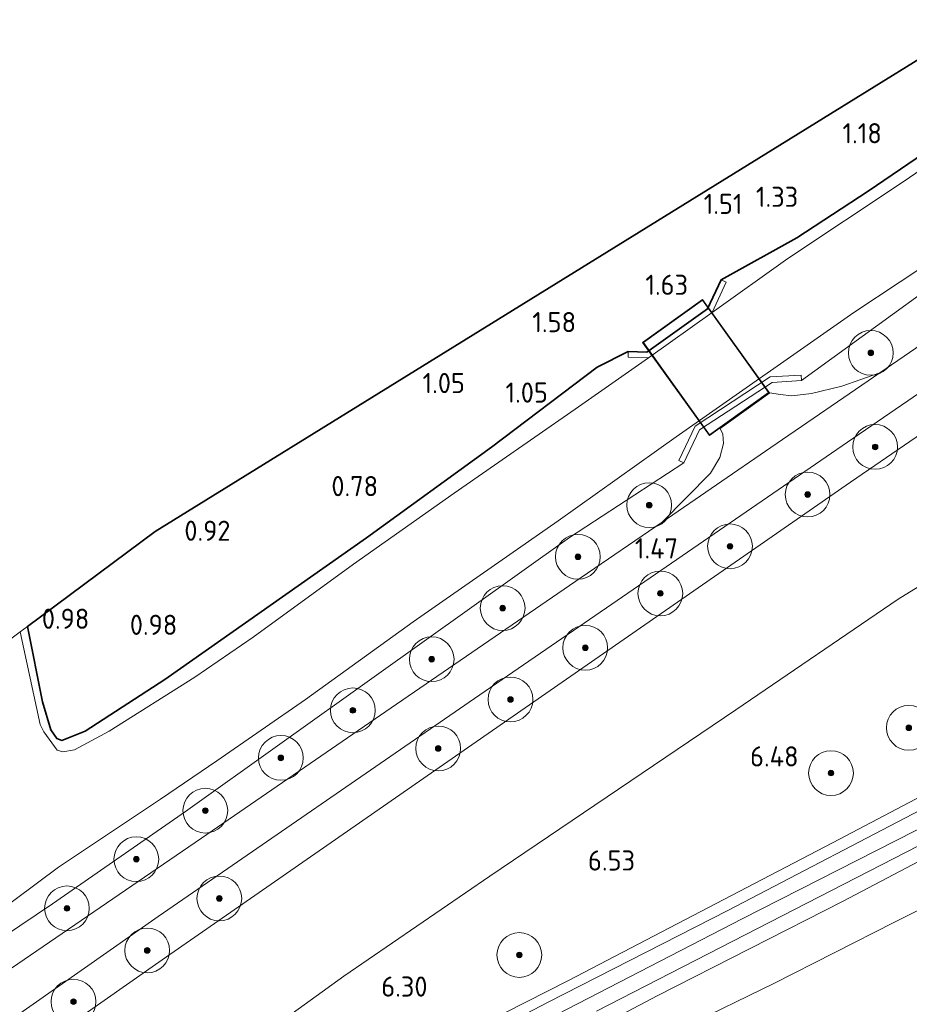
# Model space of a CAD drawing. Extents: x 130905 to 137824, y 412333 to 417928.
# Tile 191 of 256: x 134346 to 134425, y 415808 to 415896. Entities that reach past the tile are written whole.
import ezdxf
from ezdxf.enums import TextEntityAlignment as Align
from ezdxf.lldxf.tags import DXFTag

# ---------------------------------------------------------------- set-up
doc = ezdxf.new("R2010")
doc.units = 0
for name, color, linetype, lineweight in [('B-ME-GR-BOOM-S', 90, 'Continuous', 25), ('B-ME-GR-GRAS-GV', 60, 'Continuous', 13), ('B-ME-GW-TALUD_KRUIN-G', 90, 'Continuous', 18), ('B-ME-GW-TALUD_TEEN-G', 90, 'Continuous', 18), ('B-ME-IE-TERREINAFSCHEIDING_DOORGANG-G', 210, 'Continuous', 18), ('B-ME-IE-TERREINAFSCHEIDING_KUNSTMATIG_HEKWERK-G', 20, 'IE-TERREINAFSCHEIDING-KUNSTMATIG', 18), ('B-ME-KG-GRENS_OPNAME-G', 210, 'KG-OPNAME', 18), ('B-ME-KW-KUNSTWERK_BRUG-GV', 170, 'Continuous', 18), ('B-ME-KW-KUNSTWERK_LANDHOOFD-GV', 170, 'Continuous', 18), ('B-ME-OG-BEBOUWING_KWEKERIJ-GV', 7, 'Continuous', 35), ('B-ME-OG-WATER_SLOOT-G', 120, 'Continuous', 18), ('B-ME-OG-WATER_SLOOT-GV', 120, 'Continuous', 18), ('B-ME-VH-VERHARDING_ASFALT-GV', 252, 'Continuous', 18), ('B-ME-VH-VERHARDING_HALFVERHARDING-GV', 252, 'Continuous', 18), ('B-ME-VH-VERHARDING_HOUTSNIPPERS-GV', 252, 'Continuous', 18), ('B-ME-WH-WINTERBED-G', 150, 'WH-WINTERBED', 18), ('X-XX-AL-HOOGTELABEL-S', 7, 'Continuous', 25)]:
    doc.layers.add(name, color=color, linetype=linetype, lineweight=lineweight)
doc.styles.add('NLCS-ISO-ANNOTATIVE-T18', font='NLCS-ISO.ttf', dxfattribs={"height": 1.8})
doc.styles.get("Standard").update_dxf_attribs({"font": 'arial.ttf'})
doc.linetypes.add('IE-TERREINAFSCHEIDING-KUNSTMATIG', pattern='A,4,[82,NLCS.SHX,S=0.75,R=90,X=0,Y=0],4,-2', length=10)
tags = doc.linetypes.add('KG-OPNAME', pattern='A,5.5,-2,["O",Standard,S=1.8,R=0,X=-0.5,Y=-0.9],-2,5.5,-2,[5,NLCS.SHX,S=0.75,R=0,X=0,Y=0],-2', length=19).pattern_tags.tags
tags[6] = DXFTag(74, 10)
tags = doc.linetypes.add('WH-WINTERBED', pattern='A,6,-3.5,["WB",Standard,S=1.8,R=0,X=-1.5,Y=-0.9],-3.5,6,-3.5,6,-3.5,6,-3.5,6,-3.5', length=51).pattern_tags.tags
tags[6] = DXFTag(74, 10)

# ---------------------------------------------------------------- blocks, each defined once
blk = doc.blocks.new('SAL-HOOGTELABEL-SO')
at = {"color": 0, "linetype": 'ByBlock', "lineweight": -2, "style": 'NLCS-ISO-ANNOTATIVE-T18'}
blk.add_attdef('HOOGTE', text='', height=1.8, dxfattribs=at).set_placement((2.788, 0), align=Align.RIGHT)
blk = doc.blocks.new('SGR-BOOM_01-SO')
at = {"linetype": 'ByBlock', "lineweight": 18}
h = blk.add_hatch(color=0, dxfattribs=at)
h.dxf.hatch_style = 1
edge = h.paths.add_edge_path()
edge.add_arc((0, 0), 0.25, 0, 360)
at = {"color": 0, "linetype": 'ByBlock', "lineweight": 18}
for radius in [2, 0.25]:
    blk.add_circle((0, 0), radius, dxfattribs=at)

msp = doc.modelspace()

# ---------------------------------------------------------------- linework, layer by layer
at = {"layer": 'B-ME-GR-GRAS-GV'}
for points in [[(134414.274, 415874.738, 0.381), (134407.493, 415869.929, 0.381), (134408.764, 415872.636, 1.655), (134408.312, 415872.849, 1.655), (134415.082, 415876.578, 1.043), (134421.461, 415880.769, 0.905), (134435.716, 415890.468, 0.873), (134436.322, 415889.599, 0.381), (134424.489, 415881.533, 0.381)], [(134353.622, 415832.526, 0.381), (134350.52, 415830.867, 0.381), (134349.457, 415830.668, 0.381), (134348.949, 415830.816, 0.381), (134347.78, 415832.447, 0.381), (134347.431, 415833.119, 0.381), (134345.655, 415841.4, 0.381), (134346.303, 415841.881, 0.828), (134347.654, 415835.146, 0.84), (134348.389, 415832.647, 0.813), (134348.923, 415831.864, 0.817), (134349.395, 415831.689, 0.859), (134351.471, 415832.525, 0.885), (134358.581, 415837.144, 0.863), (134376.618, 415849.784, 0.863), (134387.788, 415857.881, 0.897), (134397.226, 415865.043, 1.543), (134400.005, 415866.433, 1.668), (134399.99, 415865.934, 1.668), (134401.821, 415865.879, 0.381), (134395.248, 415861.286, 0.381), (134384.441, 415853.784, 0.381), (134375.452, 415847.436, 0.381), (134366.484, 415840.929, 0.381), (134361.253, 415837.346, 0.381)]]:
    msp.add_polyline3d(points, close=True, dxfattribs=at)
for points in [[(134341.178, 415814.513, 0.381), (134349.076, 415820.365, 0.381), (134358.197, 415826.437, 0.381), (134363.22, 415829.864, 0.381), (134371.146, 415835.363, 0.381), (134380.794, 415842.281, 0.381), (134393.745, 415851.321, 0.381), (134404.301, 415858.816, 0.381), (134420.157, 415869.927, 0.381), (134428.46, 415875.409, 0.381), (134440.258, 415883.613, 0.381), (134441.069, 415882.389, 1.232), (134415.49, 415863.835, 1.63), (134415.459, 415864.334, 1.63), (134412.693, 415864.164, 0.381), (134405.993, 415859.779, 0.381), (134404.529, 415856.69, 1.618), (134404.981, 415856.476, 1.618), (134394.75, 415849.819, 1.462), (134377.299, 415837.375, 1.416), (134360.426, 415825.33, 1.528), (134348.544, 415817.102, 1.612), (134338.299, 415810.22, 1.559)], [(134338.299, 415810.22, 1.559), (134348.544, 415817.102, 1.612), (134360.426, 415825.33, 1.528), (134377.299, 415837.375, 1.416), (134394.75, 415849.819, 1.462), (134404.981, 415856.476, 1.618), (134406.385, 415859.438, 1.705), (134412.856, 415863.673, 1.705), (134415.49, 415863.835, 1.63), (134441.069, 415882.389, 1.232)], [(134443.408, 415878.858, 1.35), (134422.476, 415864.523, 1.303), (134419.105, 415863.334, 1.417), (134416.372, 415862.672, 1.492), (134414.626, 415862.484, 1.542), (134413.591, 415862.58, 1.629), (134412.645, 415862.731, 1.843), (134408.23, 415859.563, 1.78), (134408.452, 415859.041, 1.692), (134408.53, 415858.231, 1.642), (134408.179, 415856.961, 1.592), (134407.348, 415855.573, 1.542), (134403.03, 415851.2, 1.433), (134395.786, 415846.235, 1.406), (134378.818, 415834.606, 1.409), (134361.851, 415822.977, 1.411), (134344.884, 415811.348, 1.414)], [(134335.321, 415800.094, 1.539), (134357.989, 415815.979, 1.571), (134386.256, 415835.428, 1.502), (134402.922, 415846.876, 1.471), (134419.589, 415858.324, 1.44), (134445.331, 415875.957, 1.36), (134446.295, 415874.5, 1.422), (134447.049, 415873.362, 1.527), (134419.875, 415854.776, 1.615), (134402.946, 415843.04, 1.653), (134386.017, 415831.305, 1.691), (134358.361, 415812.109, 1.827), (134328.628, 415791.279, 1.821)], [(134328.628, 415791.279, 1.821), (134358.361, 415812.109, 1.827), (134386.017, 415831.305, 1.691), (134402.946, 415843.04, 1.653), (134419.875, 415854.776, 1.615), (134447.049, 415873.362, 1.527), (134453.031, 415864.334, 5.984), (134447.845, 415859.949, 6.479), (134444.235, 415856.618, 6.508), (134437.929, 415852.787, 6.487), (134424.131, 415844.305, 6.434), (134409.623, 415834.435, 6.372), (134387.629, 415819.561, 6.376), (134374.598, 415810.621, 6.358), (134357.053, 415797.967, 6.465)], [(134379.584, 415802.597, 6.599), (134394.658, 415810.257, 6.7), (134418.259, 415822.549, 6.575), (134436.659, 415832.222, 6.626), (134441.025, 415835.253, 6.624), (134443.773, 415839.292, 6.655), (134444.339, 415841.343, 6.662), (134444.529, 415849.443, 6.7), (134444.235, 415856.618, 6.508), (134447.845, 415859.949, 6.479), (134453.031, 415864.334, 5.984), (134454.008, 415862.86, 6.228), (134451.315, 415860.186, 6.403), (134449.861, 415857.345, 6.419), (134448.957, 415854.274, 6.457), (134449.11, 415849.652, 6.505), (134449.204, 415845.474, 6.541), (134447.499, 415839.844, 6.54), (134444.571, 415835.889, 6.567), (134443.25, 415834.478, 6.551), (134427.517, 415826.202, 6.499), (134408.899, 415816.498, 6.545), (134392.855, 415808.313, 6.595), (134374.252, 415798.618, 6.6)], [(134357.053, 415797.967, 6.465), (134374.598, 415810.621, 6.358), (134387.629, 415819.561, 6.376), (134409.623, 415834.435, 6.372), (134424.131, 415844.305, 6.434), (134437.929, 415852.787, 6.487), (134444.235, 415856.618, 6.508), (134444.529, 415849.443, 6.7), (134444.339, 415841.343, 6.662), (134443.773, 415839.292, 6.655), (134441.025, 415835.253, 6.624), (134436.659, 415832.222, 6.626), (134418.259, 415822.549, 6.575), (134394.658, 415810.257, 6.7), (134379.584, 415802.597, 6.599)], [(134397.179, 415807.514, 6.444), (134429.259, 415823.962, 6.463), (134442.499, 415830.919, 6.52), (134450.095, 415835.31, 6.479), (134466.181, 415844.488, 6.082), (134466.809, 415843.54, 6.008), (134456.017, 415837.005, 6.271), (134439.539, 415828.023, 6.426), (134419.22, 415817.321, 6.502), (134402.59, 415808.877, 6.49), (134390.779, 415802.652, 6.437)], [(134390.779, 415802.652, 6.437), (134402.59, 415808.877, 6.49), (134419.22, 415817.321, 6.502), (134439.539, 415828.023, 6.426), (134456.017, 415837.005, 6.271), (134466.809, 415843.54, 6.008), (134458.339, 415836.43, 6.042), (134454.398, 415832.928, 5.83), (134446.97, 415828.037, 5.917), (134435.434, 415821.229, 5.88), (134423.8, 415815.449, 6.055), (134413.003, 415809.985, 5.917), (134405.057, 415806.116, 5.955)], [(134405.057, 415806.116, 5.955), (134413.003, 415809.985, 5.917), (134423.8, 415815.449, 6.055), (134435.434, 415821.229, 5.88), (134446.97, 415828.037, 5.917), (134454.398, 415832.928, 5.83), (134458.339, 415836.43, 6.042), (134466.809, 415843.54, 6.008), (134477.458, 415827.467, 1.386), (134448.46, 415809.07, 1.681), (134423.146, 415794.18, 1.357)]]:
    msp.add_polyline3d(points, dxfattribs=at)
at = {"layer": 'B-ME-GW-TALUD_KRUIN-G'}
for points in [[(134444.235, 415856.618, 6.508), (134437.929, 415852.787, 6.487), (134424.131, 415844.305, 6.434), (134409.623, 415834.435, 6.372), (134387.629, 415819.561, 6.376), (134374.598, 415810.621, 6.358), (134357.053, 415797.967, 6.465), (134332.943, 415780.76, 6.484), (134307.063, 415763.273, 6.464), (134280.193, 415745.843, 5.715), (134249.547, 415725.742, 4.826), (134222.997, 415708.595, 4.271), (134195.58, 415690.806, 3.678), (134163.607, 415669.376, 2.833), (134145.868, 415655.76, 2.743), (134145.173, 415655.282, 2.69)], [(134374.83, 415787.933, 6.366), (134379.877, 415790.722, 6.241), (134385.73, 415794.067, 6.216), (134391.033, 415797.912, 6.079), (134396.662, 415801.489, 6.054), (134405.057, 415806.116, 5.955), (134413.003, 415809.985, 5.917), (134423.8, 415815.449, 6.055), (134435.434, 415821.229, 5.88), (134446.97, 415828.037, 5.917), (134454.398, 415832.928, 5.83), (134458.339, 415836.43, 6.042)]]:
    msp.add_polyline3d(points, dxfattribs=at)
at = {"layer": 'B-ME-GW-TALUD_TEEN-G'}
msp.add_polyline3d([(134144.045, 415658.698, 1.862), (134151.72, 415664.441, 1.859), (134181.416, 415686.129, 1.878), (134211.132, 415707.737, 1.881), (134242.304, 415730.295, 1.801), (134272.938, 415751.863, 1.786), (134301.327, 415772.022, 1.8), (134328.628, 415791.279, 1.821), (134358.361, 415812.109, 1.827), (134386.017, 415831.305, 1.691), (134402.946, 415843.04, 1.653), (134419.875, 415854.776, 1.615), (134447.049, 415873.362, 1.527)], dxfattribs=at)
at = {"layer": 'B-ME-IE-TERREINAFSCHEIDING_DOORGANG-G'}
msp.add_polyline3d([(134401.356, 415867.237, 1.869), (134406.631, 415871.021, 1.893)], dxfattribs=at)
at = {"layer": 'B-ME-IE-TERREINAFSCHEIDING_KUNSTMATIG_HEKWERK-G'}
for points in [[(134444.235, 415856.618, 6.508), (134444.529, 415849.443, 6.7), (134444.339, 415841.343, 6.662), (134443.773, 415839.292, 6.655), (134441.025, 415835.253, 6.624), (134436.659, 415832.222, 6.626), (134418.259, 415822.549, 6.575), (134394.658, 415810.257, 6.7), (134379.584, 415802.597, 6.599), (134360.399, 415792.605, 6.613), (134343.905, 415783.474, 6.611), (134329.835, 415775.029, 6.591), (134311.306, 415763.557, 6.615), (134307.197, 415760.917, 6.543)], [(134380.397, 415791.881, 6.356), (134382.943, 415793.696, 6.365), (134385.391, 415795.342, 6.371), (134388.28, 415800.975, 6.5), (134390.779, 415802.652, 6.437), (134402.59, 415808.877, 6.49), (134419.22, 415817.321, 6.502), (134439.539, 415828.023, 6.426)]]:
    msp.add_polyline3d(points, dxfattribs=at)
at = {"layer": 'B-ME-KG-GRENS_OPNAME-G'}
msp.add_polyline3d([(134431.654, 415896.075, 1.036), (134357.714, 415850.35, 1.089), (134346.303, 415841.881, 0.828), (134345.655, 415841.4, 0.381), (134343.819, 415840.038, 0.381), (134343.05, 415839.467, 0.972), (134339.517, 415836.845, 1.013), (134307.439, 415813.037, 1.007), (134291.377, 415801.116, 1.098), (134236.31, 415760.246, 1.288), (134205.803, 415737.604, 1.225), (134201.645, 415734.519, 1.215), (134193.672, 415728.601, 1.184), (134141.318, 415689.817, 1.513), (134136.911, 415686.552, 1.523), (134129.112, 415680.774, 1.17), (134127.889, 415679.868, 0.381)], dxfattribs=at)
at = {"layer": 'B-ME-KW-KUNSTWERK_BRUG-GV'}
msp.add_polyline3d([(134412.613, 415862.769, 1.844), (134407.257, 415858.927, 1.831), (134401.286, 415867.248, 1.868), (134406.642, 415871.091, 1.893)], close=True, dxfattribs=at)
at = {"layer": 'B-ME-KW-KUNSTWERK_LANDHOOFD-GV'}
for points in [[(134407.493, 415869.929, 0.381), (134401.821, 415865.879, 0.381), (134399.99, 415865.934, 1.668), (134400.005, 415866.433, 1.668), (134401.668, 415866.384, 1.73), (134407.096, 415870.26, 1.73), (134408.312, 415872.849, 1.655), (134408.764, 415872.636, 1.655)], [(134406.385, 415859.438, 1.705), (134404.981, 415856.476, 1.618), (134404.529, 415856.69, 1.618), (134405.993, 415859.779, 0.381), (134412.693, 415864.164, 0.381), (134415.459, 415864.334, 1.63), (134415.49, 415863.835, 1.63), (134412.856, 415863.673, 1.705)]]:
    msp.add_polyline3d(points, close=True, dxfattribs=at)
at = {"layer": 'B-ME-OG-BEBOUWING_KWEKERIJ-GV'}
msp.add_polyline3d([(134407.096, 415870.26, 1.73), (134401.668, 415866.384, 1.73), (134400.005, 415866.433, 1.668), (134397.226, 415865.043, 1.543), (134387.788, 415857.881, 0.897), (134376.618, 415849.784, 0.863), (134358.581, 415837.144, 0.863), (134351.471, 415832.525, 0.885), (134349.395, 415831.689, 0.859), (134348.923, 415831.864, 0.817), (134348.389, 415832.647, 0.813), (134347.654, 415835.146, 0.84), (134346.303, 415841.881, 0.828), (134357.714, 415850.35, 1.089), (134431.654, 415896.075, 1.036), (134435.716, 415890.468, 0.873), (134421.461, 415880.769, 0.905), (134415.082, 415876.578, 1.043), (134408.312, 415872.849, 1.655)], close=True, dxfattribs=at)
at = {"layer": 'B-ME-OG-WATER_SLOOT-G'}
for points in [[(134435.716, 415890.468, 0.873), (134421.461, 415880.769, 0.905)], [(134415.49, 415863.835, 1.63), (134441.069, 415882.389, 1.232)], [(134421.461, 415880.769, 0.905), (134415.082, 415876.578, 1.043), (134408.312, 415872.849, 1.655)], [(134400.005, 415866.433, 1.668), (134397.226, 415865.043, 1.543), (134387.788, 415857.881, 0.897)], [(134346.303, 415841.881, 0.828), (134347.654, 415835.146, 0.84), (134348.389, 415832.647, 0.813), (134348.923, 415831.864, 0.817), (134349.395, 415831.689, 0.859), (134351.471, 415832.525, 0.885), (134358.581, 415837.144, 0.863), (134376.618, 415849.784, 0.863), (134387.788, 415857.881, 0.897)], [(134404.981, 415856.476, 1.618), (134394.75, 415849.819, 1.462), (134377.299, 415837.375, 1.416), (134360.426, 415825.33, 1.528), (134348.544, 415817.102, 1.612), (134338.299, 415810.22, 1.559), (134326.485, 415801.889, 1.477), (134311.586, 415791.284, 1.602), (134302.126, 415784.581, 1.495), (134285.979, 415773.222, 1.52), (134272.496, 415763.754, 1.513), (134260.291, 415755.315, 1.553), (134248.327, 415746.508, 1.59), (134231.925, 415735.024, 1.536), (134220.464, 415726.442, 1.477), (134206.439, 415716.873, 1.594), (134192.364, 415706.452, 1.554), (134183.409, 415700.1, 1.578), (134169.927, 415690.277, 1.638), (134158.224, 415681.747, 1.622), (134152.519, 415677.672, 1.638), (134150.705, 415676.544, 1.701)]]:
    msp.add_polyline3d(points, dxfattribs=at)
at = {"layer": 'B-ME-OG-WATER_SLOOT-GV'}
for points in [[(134343.819, 415840.038, 0.381), (134345.655, 415841.4, 0.381), (134347.431, 415833.119, 0.381), (134347.78, 415832.447, 0.381), (134348.949, 415830.816, 0.381), (134349.457, 415830.668, 0.381), (134350.52, 415830.867, 0.381), (134353.622, 415832.526, 0.381), (134361.253, 415837.346, 0.381), (134366.484, 415840.929, 0.381), (134375.452, 415847.436, 0.381), (134384.441, 415853.784, 0.381), (134395.248, 415861.286, 0.381), (134401.821, 415865.879, 0.381), (134407.493, 415869.929, 0.381), (134414.274, 415874.738, 0.381), (134424.489, 415881.533, 0.381), (134436.322, 415889.599, 0.381)], [(134428.46, 415875.409, 0.381), (134420.157, 415869.927, 0.381), (134404.301, 415858.816, 0.381), (134393.745, 415851.321, 0.381), (134380.794, 415842.281, 0.381), (134371.146, 415835.363, 0.381), (134363.22, 415829.864, 0.381), (134358.197, 415826.437, 0.381), (134349.076, 415820.365, 0.381), (134341.178, 415814.513, 0.381)]]:
    msp.add_polyline3d(points, dxfattribs=at)
at = {"layer": 'B-ME-VH-VERHARDING_ASFALT-GV'}
for points in [[(134326.625, 415798.342, 1.407), (134344.884, 415811.348, 1.414), (134361.851, 415822.977, 1.411), (134378.818, 415834.606, 1.409), (134395.786, 415846.235, 1.406), (134403.03, 415851.2, 1.433), (134412.753, 415857.864, 1.403), (134422.476, 415864.523, 1.303), (134443.408, 415878.858, 1.35), (134445.331, 415875.957, 1.36), (134419.589, 415858.324, 1.44), (134402.922, 415846.876, 1.471), (134386.256, 415835.428, 1.502), (134357.989, 415815.979, 1.571), (134335.321, 415800.094, 1.539)], [(134374.252, 415798.618, 6.6), (134392.855, 415808.313, 6.595), (134408.899, 415816.498, 6.545), (134427.517, 415826.202, 6.499)], [(134429.259, 415823.962, 6.463), (134397.179, 415807.514, 6.444)]]:
    msp.add_polyline3d(points, dxfattribs=at)
at = {"layer": 'B-ME-VH-VERHARDING_HALFVERHARDING-GV'}
msp.add_polyline3d([(134422.476, 415864.523, 1.303), (134412.753, 415857.864, 1.403), (134403.03, 415851.2, 1.433), (134407.348, 415855.573, 1.542), (134408.179, 415856.961, 1.592), (134408.53, 415858.231, 1.642), (134408.452, 415859.041, 1.692), (134408.23, 415859.563, 1.78), (134412.645, 415862.731, 1.843), (134413.591, 415862.58, 1.629), (134414.626, 415862.484, 1.542), (134416.372, 415862.672, 1.492), (134419.105, 415863.334, 1.417)], close=True, dxfattribs=at)
at = {"layer": 'B-ME-VH-VERHARDING_HOUTSNIPPERS-GV'}
msp.add_polyline3d([(134412.543, 415862.781, 1.843), (134407.269, 415858.996, 1.831), (134401.356, 415867.237, 1.869), (134406.631, 415871.021, 1.893)], close=True, dxfattribs=at)
at = {"layer": 'B-ME-WH-WINTERBED-G'}
msp.add_polyline3d([(134158.925, 415636.197, 6.302), (134179.311, 415651.074, 6.34), (134198.798, 415665.44, 6.259), (134216.867, 415678.415, 6.265), (134234.539, 415691.13, 6.239), (134258.56, 415708.826, 6.316), (134278.58, 415722.892, 6.32), (134300.321, 415738.589, 6.379), (134318.6, 415751.552, 6.357), (134340.655, 415766.912, 6.395), (134361.391, 415781.006, 6.392), (134379.3, 415793.29, 6.417), (134378.917, 415795.922, 6.523), (134382.313, 415799.847, 6.524), (134384.499, 415802.513, 6.542), (134410.18, 415815.755, 6.552), (134437.648, 415829.728, 6.566), (134452.845, 415838.534, 6.509), (134456.31, 415846.245, 6.406), (134459.025, 415849.138, 6.429), (134461.884, 415850.974, 6.413)], dxfattribs=at)

# ---------------------------------------------------------------- block references
at = {"layer": 'B-ME-GR-BOOM-S'}
for p in [(134421.684, 415866.31, 1.486), (134422.072, 415857.912, 1.562), (134416.034, 415853.658, 1.636), (134401.88, 415852.711, 1.512), (134409.101, 415849.032, 1.574), (134395.506, 415848.098, 1.486), (134402.87, 415844.827, 1.686), (134388.778, 415843.514, 1.524), (134396.161, 415839.969, 1.699), (134382.439, 415838.946, 1.562), (134389.479, 415835.35, 1.612), (134375.393, 415834.379, 1.486), (134425.083, 415832.822, 6.599), (134383.017, 415830.978, 1.612), (134368.956, 415830.132, 1.486), (134418.125, 415828.777, 6.586), (134362.204, 415825.422, 1.549), (134356.039, 415821.08, 1.524), (134363.456, 415817.58, 1.774), (134349.838, 415816.692, 1.536), (134357.013, 415812.934, 1.762), (134390.27, 415812.529, 6.686), (134350.422, 415808.359, 1.736)]:
    msp.add_blockref('SGR-BOOM_01-SO', p, dxfattribs=at)
at = {"layer": 'X-XX-AL-HOOGTELABEL-S'}
for p, values in [((134419.885, 415885.034, 1.184), {'HOOGTE': '1.18'}), ((134412.409, 415879.354, 1.325), {'HOOGTE': '1.33'}), ((134407.433, 415878.72, 1.509), {'HOOGTE': '1.51'}), ((134402.565, 415871.496, 1.634), {'HOOGTE': '1.63'}), ((134392.554, 415868.161, 1.584), {'HOOGTE': '1.58'}), ((134382.622, 415862.718, 1.046), {'HOOGTE': '1.05'}), ((134390.036, 415861.868, 1.046), {'HOOGTE': '1.05'}), ((134374.863, 415853.509, 0.775), {'HOOGTE': '0.78'}), ((134361.662, 415849.524, 0.922), {'HOOGTE': '0.92'}), ((134401.666, 415847.947, 1.465), {'HOOGTE': '1.47'}), ((134349.048, 415841.662, 0.984), {'HOOGTE': '0.98'}), ((134356.911, 415841.12, 0.975), {'HOOGTE': '0.98'}), ((134412.44, 415829.366, 6.475), {'HOOGTE': '6.48'}), ((134397.829, 415820.069, 6.525), {'HOOGTE': '6.53'}), ((134379.278, 415808.806, 6.3), {'HOOGTE': '6.30'})]:
    msp.add_blockref('SAL-HOOGTELABEL-SO', p, dxfattribs=at).add_auto_attribs(values)

doc.saveas('drawing.dxf')
